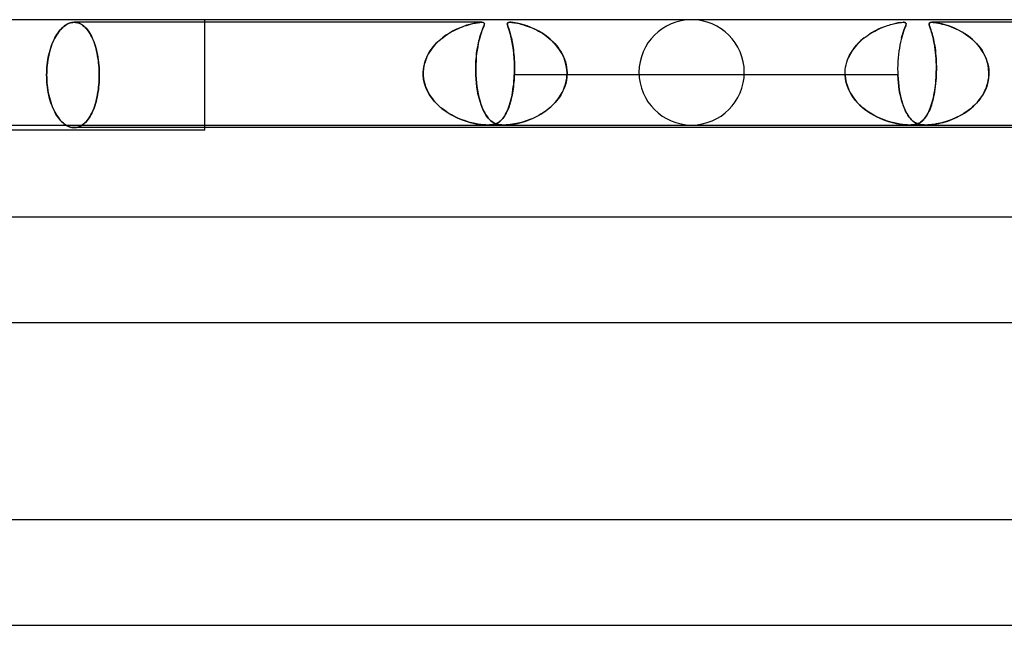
# Model space of a CAD drawing. Header units: millimetres. Extents: x -305 to 305, y -2 to 230.
# Tile 43 of 63: x 30 to 67, y 207 to 230. Entities that reach past the tile are written whole.
import ezdxf

# ---------------------------------------------------------------- set-up
doc = ezdxf.new("R2010")
doc.units = ezdxf.units.MM
doc.layers.add('HIDDEN', color=7, linetype='Continuous')
doc.layers.add('THICK', color=7, linetype='Continuous')

msp = doc.modelspace()

# ---------------------------------------------------------------- linework, layer by layer
at = {"layer": 'HIDDEN'}
for p, q in [((31.573, 229.676), (31.529, 229.63)), ((31.56, 229.662), (31.606, 229.707)), ((31.619, 229.719), (31.573, 229.676)), ((31.606, 229.707), (31.653, 229.748)), ((31.665, 229.757), (31.619, 229.719)), ((31.653, 229.748), (31.702, 229.784)), ((31.712, 229.791), (31.665, 229.757)), ((31.702, 229.784), (31.75, 229.815)), ((31.759, 229.82), (31.712, 229.791)), ((31.75, 229.815), (31.8, 229.841)), ((31.807, 229.845), (31.759, 229.82)), ((31.8, 229.841), (31.849, 229.863)), ((31.855, 229.865), (31.807, 229.845)), ((31.849, 229.863), (31.898, 229.879)), ((31.903, 229.88), (31.855, 229.865)), ((31.898, 229.879), (31.947, 229.891)), ((31.95, 229.891), (31.903, 229.88)), ((31.947, 229.891), (31.995, 229.898)), ((31.997, 229.898), (31.95, 229.891)), ((31.995, 229.898), (32.043, 229.9)), ((32.043, 229.9), (31.997, 229.898)), ((32.043, 229.9), (32.09, 229.898)), ((32.089, 229.898), (32.043, 229.9)), ((47.524, 229.9), (32.043, 229.9)), ((32.135, 229.891), (32.089, 229.898)), ((32.09, 229.898), (32.138, 229.891)), ((32.181, 229.88), (32.135, 229.891)), ((32.138, 229.891), (32.186, 229.879)), ((32.228, 229.865), (32.181, 229.88)), ((32.186, 229.879), (32.234, 229.863)), ((32.274, 229.845), (32.228, 229.865)), ((32.234, 229.863), (32.281, 229.841)), ((32.319, 229.82), (32.274, 229.845)), ((32.281, 229.841), (32.328, 229.815)), ((32.364, 229.791), (32.319, 229.82)), ((32.328, 229.815), (32.374, 229.784)), ((32.408, 229.757), (32.364, 229.791)), ((32.374, 229.784), (32.419, 229.748)), ((32.451, 229.719), (32.408, 229.757)), ((32.419, 229.748), (32.463, 229.707)), ((32.493, 229.676), (32.451, 229.719)), ((32.463, 229.707), (32.505, 229.662)), ((32.533, 229.63), (32.493, 229.676)), ((37, 225.9), (37, 230)), ((46.702, 229.697), (46.57, 229.639)), ((46.641, 229.671), (46.722, 229.705)), ((46.83, 229.746), (46.702, 229.697)), ((46.722, 229.705), (46.8, 229.735)), ((46.8, 229.735), (46.876, 229.762)), ((46.952, 229.787), (46.83, 229.746)), ((46.876, 229.762), (46.95, 229.786)), ((46.95, 229.786), (47.02, 229.808)), ((47.068, 229.821), (46.952, 229.787)), ((47.02, 229.808), (47.096, 229.828)), ((47.177, 229.849), (47.068, 229.821)), ((47.096, 229.828), (47.184, 229.85)), ((47.277, 229.87), (47.177, 229.849)), ((47.184, 229.85), (47.279, 229.87)), ((47.37, 229.886), (47.277, 229.87)), ((47.279, 229.87), (47.371, 229.886)), ((47.454, 229.896), (47.37, 229.886)), ((47.371, 229.886), (47.455, 229.896)), ((47.524, 229.9), (47.454, 229.896)), ((47.455, 229.896), (47.523, 229.9)), ((47.523, 229.9), (47.574, 229.896)), ((47.574, 229.896), (47.524, 229.9)), ((47.581, 229.697), (47.558, 229.639)), ((47.571, 229.671), (47.584, 229.705)), ((47.574, 229.896), (47.605, 229.886)), ((47.605, 229.886), (47.574, 229.896)), ((47.6, 229.746), (47.581, 229.697)), ((47.584, 229.705), (47.596, 229.735)), ((47.596, 229.735), (47.606, 229.762)), ((47.615, 229.787), (47.6, 229.746)), ((47.605, 229.886), (47.622, 229.87)), ((47.622, 229.87), (47.605, 229.886)), ((47.606, 229.762), (47.614, 229.786)), ((47.614, 229.786), (47.621, 229.808)), ((47.624, 229.821), (47.615, 229.787)), ((47.621, 229.808), (47.626, 229.828)), ((47.622, 229.87), (47.627, 229.849)), ((47.627, 229.85), (47.622, 229.87)), ((47.627, 229.849), (47.624, 229.821)), ((47.626, 229.828), (47.627, 229.85)), ((48.498, 229.839), (48.503, 229.865)), ((48.499, 229.85), (48.498, 229.835)), ((48.503, 229.805), (48.498, 229.839)), ((48.498, 229.835), (48.501, 229.816)), ((48.502, 229.864), (48.499, 229.85)), ((48.501, 229.816), (48.505, 229.796)), ((48.509, 229.875), (48.502, 229.864)), ((48.503, 229.865), (48.515, 229.881)), ((48.515, 229.761), (48.503, 229.805)), ((48.505, 229.796), (48.512, 229.773)), ((48.52, 229.885), (48.509, 229.875)), ((48.512, 229.773), (48.52, 229.747)), ((48.515, 229.881), (48.533, 229.891)), ((48.533, 229.706), (48.515, 229.761)), ((48.537, 229.892), (48.52, 229.885)), ((48.52, 229.747), (48.529, 229.718)), ((48.529, 229.718), (48.54, 229.686)), ((48.533, 229.891), (48.556, 229.897)), ((48.556, 229.639), (48.533, 229.706)), ((48.56, 229.897), (48.537, 229.892)), ((48.54, 229.686), (48.552, 229.65)), ((48.556, 229.897), (48.586, 229.9)), ((48.59, 229.9), (48.56, 229.897)), ((48.586, 229.9), (48.622, 229.9)), ((48.627, 229.9), (48.59, 229.9)), ((48.622, 229.9), (48.665, 229.897)), ((48.672, 229.897), (48.627, 229.9)), ((48.665, 229.897), (48.714, 229.892)), ((48.723, 229.891), (48.672, 229.897)), ((48.714, 229.892), (48.767, 229.885)), ((48.789, 229.881), (48.723, 229.891)), ((48.767, 229.885), (48.823, 229.875)), ((48.877, 229.865), (48.789, 229.881)), ((48.823, 229.875), (48.882, 229.864)), ((48.987, 229.839), (48.877, 229.865)), ((48.882, 229.864), (48.942, 229.85)), ((48.942, 229.85), (49.006, 229.835)), ((49.113, 229.805), (48.987, 229.839)), ((49.006, 229.835), (49.073, 229.816)), ((49.073, 229.816), (49.142, 229.796)), ((49.249, 229.761), (49.113, 229.805)), ((49.142, 229.796), (49.214, 229.773)), ((49.214, 229.773), (49.288, 229.747)), ((49.393, 229.706), (49.249, 229.761)), ((49.288, 229.747), (49.364, 229.718)), ((49.364, 229.718), (49.441, 229.686)), ((49.544, 229.639), (49.393, 229.706)), ((49.441, 229.686), (49.52, 229.65)), ((62.752, 229.708), (62.67, 229.673)), ((62.67, 229.674), (62.739, 229.703)), ((62.739, 229.703), (62.807, 229.729)), ((62.807, 229.729), (62.873, 229.753)), ((62.873, 229.753), (62.937, 229.775)), ((62.937, 229.775), (62.998, 229.794)), ((62.998, 229.794), (63.057, 229.812)), ((63.057, 229.812), (63.114, 229.828)), ((63.114, 229.828), (63.173, 229.843)), ((63.173, 229.843), (63.235, 229.857)), ((63.251, 229.86), (63.202, 229.849)), ((63.235, 229.857), (63.299, 229.87)), ((63.295, 229.869), (63.251, 229.86)), ((63.334, 229.877), (63.295, 229.869)), ((63.299, 229.87), (63.362, 229.881)), ((63.37, 229.883), (63.334, 229.877)), ((63.362, 229.881), (63.421, 229.89)), ((63.401, 229.887), (63.37, 229.883)), ((63.429, 229.891), (63.401, 229.887)), ((63.421, 229.89), (63.476, 229.896)), ((63.476, 229.896), (63.523, 229.9)), ((63.523, 229.9), (63.561, 229.9)), ((63.543, 229.9), (63.531, 229.9)), ((63.555, 229.9), (63.543, 229.9)), ((63.566, 229.899), (63.555, 229.9)), ((63.561, 229.9), (63.59, 229.897)), ((63.577, 229.899), (63.566, 229.899)), ((63.587, 229.898), (63.577, 229.899)), ((63.598, 229.683), (63.578, 229.629)), ((63.596, 229.896), (63.587, 229.898)), ((63.59, 229.897), (63.611, 229.893)), ((63.592, 229.666), (63.604, 229.696)), ((63.617, 229.73), (63.598, 229.683)), ((63.604, 229.696), (63.614, 229.724)), ((63.611, 229.893), (63.628, 229.886)), ((63.614, 229.724), (63.624, 229.75)), ((63.633, 229.882), (63.616, 229.891)), ((63.632, 229.771), (63.617, 229.73)), ((63.624, 229.75), (63.632, 229.772)), ((63.628, 229.886), (63.641, 229.874)), ((63.642, 229.806), (63.632, 229.771)), ((63.632, 229.772), (63.639, 229.793)), ((63.643, 229.871), (63.633, 229.882)), ((63.639, 229.793), (63.644, 229.811)), ((63.641, 229.874), (63.648, 229.857)), ((63.648, 229.834), (63.642, 229.806)), ((63.648, 229.857), (63.643, 229.871)), ((63.644, 229.811), (63.647, 229.827)), ((63.647, 229.827), (63.649, 229.843)), ((63.648, 229.857), (63.648, 229.834)), ((63.649, 229.843), (63.648, 229.857)), ((64.52, 229.84), (64.522, 229.859)), ((64.521, 229.854), (64.52, 229.836)), ((64.522, 229.818), (64.52, 229.84)), ((64.52, 229.836), (64.523, 229.815)), ((64.526, 229.869), (64.521, 229.854)), ((64.522, 229.859), (64.531, 229.876)), ((64.528, 229.793), (64.522, 229.818)), ((64.523, 229.815), (64.529, 229.79)), ((64.537, 229.882), (64.526, 229.869)), ((64.537, 229.762), (64.528, 229.793)), ((64.529, 229.79), (64.537, 229.762)), ((64.531, 229.876), (64.551, 229.889)), ((64.556, 229.891), (64.537, 229.882)), ((64.537, 229.762), (64.548, 229.73)), ((64.549, 229.727), (64.537, 229.762)), ((64.548, 229.73), (64.56, 229.694)), ((64.563, 229.686), (64.549, 229.727)), ((64.551, 229.889), (64.583, 229.897)), ((64.584, 229.898), (64.556, 229.891)), ((64.56, 229.694), (64.574, 229.654)), ((64.579, 229.64), (64.563, 229.686)), ((64.583, 229.897), (64.628, 229.9)), ((64.625, 229.9), (64.584, 229.898)), ((64.684, 229.897), (64.625, 229.9)), ((79.567, 229.9), (64.627, 229.9)), ((64.628, 229.9), (64.681, 229.898)), ((64.681, 229.898), (64.741, 229.891)), ((64.757, 229.889), (64.684, 229.897)), ((64.741, 229.891), (64.807, 229.882)), ((64.839, 229.876), (64.757, 229.889)), ((64.807, 229.882), (64.877, 229.869)), ((64.924, 229.859), (64.839, 229.876)), ((64.877, 229.869), (64.948, 229.854)), ((65.007, 229.84), (64.924, 229.859)), ((64.948, 229.854), (65.022, 229.836)), ((65.089, 229.818), (65.007, 229.84)), ((65.022, 229.836), (65.101, 229.815)), ((65.175, 229.793), (65.089, 229.818)), ((65.101, 229.815), (65.183, 229.79)), ((65.267, 229.762), (65.175, 229.793)), ((65.183, 229.79), (65.268, 229.762)), ((65.363, 229.727), (65.267, 229.762)), ((65.268, 229.762), (65.355, 229.73)), ((65.355, 229.73), (65.444, 229.694)), ((65.463, 229.686), (65.363, 229.727)), ((65.444, 229.694), (65.534, 229.654)), ((65.565, 229.64), (65.463, 229.686)), ((31.277, 229.246), (31.312, 229.314)), ((31.33, 229.346), (31.295, 229.281)), ((31.312, 229.314), (31.349, 229.38)), ((31.366, 229.409), (31.33, 229.346)), ((31.349, 229.38), (31.388, 229.443)), ((31.405, 229.469), (31.366, 229.409)), ((31.388, 229.443), (31.428, 229.503)), ((31.445, 229.526), (31.405, 229.469)), ((31.428, 229.503), (31.47, 229.56)), ((31.486, 229.579), (31.445, 229.526)), ((31.47, 229.56), (31.514, 229.613)), ((31.529, 229.63), (31.486, 229.579)), ((31.514, 229.613), (31.56, 229.662)), ((32.505, 229.662), (32.547, 229.613)), ((32.572, 229.579), (32.533, 229.63)), ((32.547, 229.613), (32.586, 229.56)), ((32.61, 229.526), (32.572, 229.579)), ((32.586, 229.56), (32.624, 229.503)), ((32.645, 229.469), (32.61, 229.526)), ((32.624, 229.503), (32.66, 229.443)), ((32.679, 229.409), (32.645, 229.469)), ((32.66, 229.443), (32.695, 229.38)), ((32.711, 229.346), (32.679, 229.409)), ((32.695, 229.38), (32.727, 229.314)), ((32.742, 229.281), (32.711, 229.346)), ((32.727, 229.314), (32.757, 229.246)), ((46.029, 229.309), (45.903, 229.203)), ((45.976, 229.266), (46.057, 229.33)), ((46.162, 229.407), (46.029, 229.309)), ((46.057, 229.33), (46.139, 229.391)), ((46.139, 229.391), (46.223, 229.448)), ((46.298, 229.494), (46.162, 229.407)), ((46.223, 229.448), (46.307, 229.5)), ((46.434, 229.571), (46.298, 229.494)), ((46.307, 229.5), (46.392, 229.548)), ((46.392, 229.548), (46.476, 229.593)), ((46.57, 229.639), (46.434, 229.571)), ((46.476, 229.593), (46.559, 229.634)), ((46.559, 229.634), (46.641, 229.671)), ((47.448, 229.309), (47.421, 229.203)), ((47.437, 229.266), (47.454, 229.33)), ((47.477, 229.407), (47.448, 229.309)), ((47.454, 229.33), (47.472, 229.391)), ((47.472, 229.391), (47.49, 229.448)), ((47.505, 229.494), (47.477, 229.407)), ((47.49, 229.448), (47.507, 229.5)), ((47.533, 229.571), (47.505, 229.494)), ((47.507, 229.5), (47.524, 229.548)), ((47.524, 229.548), (47.541, 229.593)), ((47.558, 229.639), (47.533, 229.571)), ((47.541, 229.593), (47.556, 229.634)), ((47.556, 229.634), (47.571, 229.671)), ((48.552, 229.65), (48.565, 229.611)), ((48.581, 229.56), (48.556, 229.639)), ((48.565, 229.611), (48.578, 229.569)), ((48.578, 229.569), (48.592, 229.523)), ((48.608, 229.47), (48.581, 229.56)), ((48.592, 229.523), (48.607, 229.473)), ((48.607, 229.473), (48.621, 229.419)), ((48.634, 229.369), (48.608, 229.47)), ((48.621, 229.419), (48.636, 229.362)), ((48.66, 229.257), (48.634, 229.369)), ((48.636, 229.362), (48.651, 229.3)), ((49.52, 229.65), (49.6, 229.611)), ((49.697, 229.56), (49.544, 229.639)), ((49.6, 229.611), (49.68, 229.569)), ((49.68, 229.569), (49.761, 229.523)), ((49.847, 229.47), (49.697, 229.56)), ((49.761, 229.523), (49.842, 229.473)), ((49.842, 229.473), (49.922, 229.419)), ((49.991, 229.369), (49.847, 229.47)), ((49.922, 229.419), (50.001, 229.362)), ((50.129, 229.257), (49.991, 229.369)), ((50.001, 229.362), (50.079, 229.3)), ((62.057, 229.311), (61.933, 229.206)), ((62.022, 229.283), (62.092, 229.338)), ((62.092, 229.338), (62.164, 229.391)), ((62.164, 229.391), (62.236, 229.44)), ((62.236, 229.44), (62.31, 229.487)), ((62.337, 229.503), (62.254, 229.451)), ((62.31, 229.487), (62.383, 229.53)), ((62.42, 229.551), (62.337, 229.503)), ((62.383, 229.53), (62.456, 229.57)), ((62.504, 229.595), (62.42, 229.551)), ((62.456, 229.57), (62.528, 229.607)), ((62.588, 229.636), (62.504, 229.595)), ((62.528, 229.607), (62.599, 229.642)), ((62.67, 229.673), (62.588, 229.636)), ((62.599, 229.642), (62.67, 229.674)), ((63.482, 229.337), (63.457, 229.245)), ((63.474, 229.311), (63.49, 229.366)), ((63.507, 229.422), (63.482, 229.337)), ((63.49, 229.366), (63.506, 229.419)), ((63.506, 229.419), (63.521, 229.468)), ((63.531, 229.498), (63.507, 229.422)), ((63.521, 229.468), (63.536, 229.514)), ((63.555, 229.567), (63.531, 229.498)), ((63.536, 229.514), (63.551, 229.557)), ((63.551, 229.557), (63.565, 229.596)), ((63.578, 229.629), (63.555, 229.567)), ((63.565, 229.596), (63.579, 229.632)), ((63.579, 229.632), (63.592, 229.666)), ((64.574, 229.654), (64.588, 229.61)), ((64.596, 229.587), (64.579, 229.64)), ((64.588, 229.61), (64.604, 229.561)), ((64.614, 229.529), (64.596, 229.587)), ((64.604, 229.561), (64.621, 229.508)), ((64.633, 229.466), (64.614, 229.529)), ((64.621, 229.508), (64.637, 229.45)), ((64.652, 229.397), (64.633, 229.466)), ((64.637, 229.45), (64.654, 229.388)), ((64.671, 229.323), (64.652, 229.397)), ((64.654, 229.388), (64.671, 229.32)), ((64.689, 229.243), (64.671, 229.323)), ((64.671, 229.32), (64.688, 229.248)), ((65.534, 229.654), (65.626, 229.61)), ((65.67, 229.587), (65.565, 229.64)), ((65.626, 229.61), (65.718, 229.561)), ((65.775, 229.529), (65.67, 229.587)), ((65.718, 229.561), (65.81, 229.508)), ((65.878, 229.466), (65.775, 229.529)), ((65.81, 229.508), (65.901, 229.45)), ((65.978, 229.397), (65.878, 229.466)), ((65.901, 229.45), (65.991, 229.388)), ((66.076, 229.323), (65.978, 229.397)), ((65.991, 229.388), (66.08, 229.32)), ((66.171, 229.243), (66.076, 229.323)), ((66.08, 229.32), (66.166, 229.248)), ((31.126, 228.846), (31.152, 228.932)), ((31.17, 228.986), (31.143, 228.904)), ((31.152, 228.932), (31.181, 229.016)), ((31.199, 229.065), (31.17, 228.986)), ((31.181, 229.016), (31.211, 229.096)), ((31.23, 229.141), (31.199, 229.065)), ((31.211, 229.096), (31.244, 229.173)), ((31.262, 229.213), (31.23, 229.141)), ((31.244, 229.173), (31.277, 229.246)), ((31.295, 229.281), (31.262, 229.213)), ((32.771, 229.213), (32.742, 229.281)), ((32.757, 229.246), (32.786, 229.173)), ((32.798, 229.141), (32.771, 229.213)), ((32.786, 229.173), (32.814, 229.096)), ((32.825, 229.065), (32.798, 229.141)), ((32.814, 229.096), (32.841, 229.016)), ((32.85, 228.986), (32.825, 229.065)), ((32.841, 229.016), (32.865, 228.932)), ((32.873, 228.904), (32.85, 228.986)), ((32.865, 228.932), (32.888, 228.846)), ((45.683, 228.971), (45.59, 228.847)), ((45.618, 228.887), (45.682, 228.97)), ((45.682, 228.97), (45.75, 229.049)), ((45.788, 229.09), (45.683, 228.971)), ((45.75, 229.049), (45.822, 229.125)), ((45.903, 229.203), (45.788, 229.09)), ((45.822, 229.125), (45.897, 229.197)), ((45.897, 229.197), (45.976, 229.266)), ((47.372, 228.971), (47.351, 228.847)), ((47.357, 228.887), (47.372, 228.97)), ((47.395, 229.09), (47.372, 228.971)), ((47.372, 228.97), (47.387, 229.049)), ((47.387, 229.049), (47.403, 229.125)), ((47.421, 229.203), (47.395, 229.09)), ((47.403, 229.125), (47.42, 229.197)), ((47.42, 229.197), (47.437, 229.266)), ((48.651, 229.3), (48.665, 229.235)), ((48.685, 229.135), (48.66, 229.257)), ((48.665, 229.235), (48.679, 229.165)), ((48.679, 229.165), (48.693, 229.093)), ((48.708, 229.001), (48.685, 229.135)), ((48.693, 229.093), (48.705, 229.017)), ((48.705, 229.017), (48.717, 228.938)), ((48.728, 228.856), (48.708, 229.001)), ((48.717, 228.938), (48.728, 228.855)), ((50.079, 229.3), (50.155, 229.235)), ((50.259, 229.135), (50.129, 229.257)), ((50.155, 229.235), (50.228, 229.165)), ((50.228, 229.165), (50.298, 229.093)), ((50.378, 229.001), (50.259, 229.135)), ((50.298, 229.093), (50.365, 229.017)), ((50.365, 229.017), (50.427, 228.938)), ((50.485, 228.856), (50.378, 229.001)), ((50.427, 228.938), (50.485, 228.855)), ((61.711, 228.973), (61.616, 228.844)), ((61.646, 228.887), (61.702, 228.96)), ((61.702, 228.96), (61.761, 229.031)), ((61.818, 229.093), (61.711, 228.973)), ((61.761, 229.031), (61.822, 229.098)), ((61.933, 229.206), (61.818, 229.093)), ((61.822, 229.098), (61.887, 229.163)), ((61.887, 229.163), (61.953, 229.224)), ((61.953, 229.224), (62.022, 229.283)), ((63.412, 229.038), (63.391, 228.925)), ((63.434, 229.145), (63.412, 229.038)), ((63.457, 229.245), (63.434, 229.145)), ((64.688, 229.248), (64.704, 229.171)), ((64.707, 229.158), (64.689, 229.243)), ((64.704, 229.171), (64.72, 229.09)), ((64.724, 229.066), (64.707, 229.158)), ((64.72, 229.09), (64.734, 229.006)), ((64.74, 228.969), (64.724, 229.066)), ((64.734, 229.006), (64.747, 228.917)), ((64.754, 228.867), (64.74, 228.969)), ((66.166, 229.248), (66.248, 229.171)), ((66.262, 229.158), (66.171, 229.243)), ((66.248, 229.171), (66.327, 229.09)), ((66.348, 229.066), (66.262, 229.158)), ((66.327, 229.09), (66.4, 229.006)), ((66.43, 228.969), (66.348, 229.066)), ((66.4, 229.006), (66.469, 228.917)), ((66.505, 228.867), (66.43, 228.969)), ((31.043, 228.477), (31.06, 228.572)), ((31.074, 228.643), (31.056, 228.552)), ((31.06, 228.572), (31.079, 228.665)), ((31.095, 228.732), (31.074, 228.643)), ((31.079, 228.665), (31.101, 228.757)), ((31.118, 228.819), (31.095, 228.732)), ((31.101, 228.757), (31.126, 228.846)), ((31.143, 228.904), (31.118, 228.819)), ((32.894, 228.819), (32.873, 228.904)), ((32.888, 228.846), (32.908, 228.757)), ((32.914, 228.732), (32.894, 228.819)), ((32.908, 228.757), (32.927, 228.665)), ((32.931, 228.643), (32.914, 228.732)), ((32.927, 228.665), (32.943, 228.572)), ((32.946, 228.552), (32.931, 228.643)), ((32.943, 228.572), (32.957, 228.477)), ((45.439, 228.584), (45.383, 228.444)), ((45.412, 228.519), (45.455, 228.616)), ((45.508, 228.718), (45.439, 228.584)), ((45.455, 228.616), (45.504, 228.71)), ((45.504, 228.71), (45.558, 228.8)), ((45.59, 228.847), (45.508, 228.718)), ((45.558, 228.8), (45.618, 228.887)), ((47.319, 228.584), (47.308, 228.444)), ((47.313, 228.519), (47.322, 228.616)), ((47.333, 228.718), (47.319, 228.584)), ((47.322, 228.616), (47.332, 228.71)), ((47.332, 228.71), (47.344, 228.8)), ((47.351, 228.847), (47.333, 228.718)), ((47.344, 228.8), (47.357, 228.887)), ((48.745, 228.701), (48.728, 228.856)), ((48.728, 228.855), (48.738, 228.769)), ((48.738, 228.769), (48.747, 228.681)), ((48.758, 228.536), (48.745, 228.701)), ((48.747, 228.681), (48.754, 228.589)), ((48.754, 228.589), (48.76, 228.495)), ((50.577, 228.701), (50.485, 228.856)), ((50.485, 228.855), (50.539, 228.769)), ((50.539, 228.769), (50.588, 228.681)), ((50.654, 228.536), (50.577, 228.701)), ((50.588, 228.681), (50.632, 228.589)), ((50.632, 228.589), (50.67, 228.495)), ((61.423, 228.474), (61.459, 228.563)), ((61.459, 228.563), (61.499, 228.648)), ((61.532, 228.709), (61.461, 228.567)), ((61.499, 228.648), (61.544, 228.731)), ((61.616, 228.844), (61.532, 228.709)), ((61.544, 228.731), (61.593, 228.81)), ((61.593, 228.81), (61.646, 228.887)), ((63.358, 228.681), (63.345, 228.551)), ((63.373, 228.806), (63.358, 228.681)), ((63.391, 228.925), (63.373, 228.806)), ((64.747, 228.917), (64.759, 228.825)), ((64.767, 228.758), (64.754, 228.867)), ((64.759, 228.825), (64.77, 228.73)), ((64.778, 228.643), (64.767, 228.758)), ((64.77, 228.73), (64.779, 228.631)), ((64.787, 228.523), (64.778, 228.643)), ((64.779, 228.631), (64.786, 228.53)), ((66.469, 228.917), (66.532, 228.825)), ((66.574, 228.758), (66.505, 228.867)), ((66.532, 228.825), (66.589, 228.73)), ((66.635, 228.643), (66.574, 228.758)), ((66.589, 228.73), (66.64, 228.631)), ((66.687, 228.523), (66.635, 228.643)), ((66.64, 228.631), (66.685, 228.53)), ((31.001, 228.091), (31.007, 228.188)), ((31.007, 228.188), (31.016, 228.285)), ((31.015, 228.273), (31.007, 228.179)), ((31.026, 228.367), (31.015, 228.273)), ((31.016, 228.285), (31.028, 228.381)), ((31.04, 228.46), (31.026, 228.367)), ((31.028, 228.381), (31.043, 228.477)), ((31.056, 228.552), (31.04, 228.46)), ((32.96, 228.46), (32.946, 228.552)), ((32.957, 228.477), (32.969, 228.381)), ((32.971, 228.367), (32.96, 228.46)), ((32.969, 228.381), (32.979, 228.285)), ((32.98, 228.273), (32.971, 228.367)), ((32.979, 228.285), (32.987, 228.188)), ((32.987, 228.179), (32.98, 228.273)), ((32.987, 228.188), (32.992, 228.091)), ((45.308, 228.107), (45.323, 228.212)), ((45.341, 228.299), (45.313, 228.151)), ((45.323, 228.212), (45.345, 228.317)), ((45.383, 228.444), (45.341, 228.299)), ((45.345, 228.317), (45.375, 228.42)), ((45.375, 228.42), (45.412, 228.519)), ((47.297, 228.107), (47.298, 228.212)), ((47.298, 228.212), (47.301, 228.317)), ((47.301, 228.299), (47.298, 228.151)), ((47.308, 228.444), (47.301, 228.299)), ((47.301, 228.317), (47.306, 228.42)), ((47.306, 228.42), (47.313, 228.519)), ((48.766, 228.363), (48.758, 228.536)), ((48.76, 228.495), (48.765, 228.399)), ((48.765, 228.399), (48.768, 228.302)), ((48.77, 228.184), (48.766, 228.363)), ((48.768, 228.302), (48.77, 228.202)), ((48.768, 228), (48.77, 228.184)), ((48.77, 228.202), (48.769, 228.102)), ((50.712, 228.363), (50.654, 228.536)), ((50.67, 228.495), (50.702, 228.399)), ((50.702, 228.399), (50.727, 228.302)), ((50.749, 228.184), (50.712, 228.363)), ((50.727, 228.302), (50.747, 228.202)), ((50.747, 228.202), (50.759, 228.102)), ((50.765, 228), (50.749, 228.184)), ((61.337, 228.098), (61.349, 228.194)), ((61.349, 228.194), (61.368, 228.29)), ((61.368, 228.29), (61.393, 228.383)), ((61.393, 228.383), (61.423, 228.474)), ((63.329, 228.28), (63.327, 228.141)), ((63.335, 228.417), (63.329, 228.28)), ((63.345, 228.551), (63.335, 228.417)), ((64.786, 228.53), (64.792, 228.427)), ((64.793, 228.398), (64.787, 228.523)), ((64.792, 228.427), (64.796, 228.322)), ((64.797, 228.269), (64.793, 228.398)), ((64.796, 228.322), (64.798, 228.216)), ((64.798, 228.136), (64.797, 228.269)), ((64.798, 228.216), (64.798, 228.108)), ((66.685, 228.53), (66.721, 228.427)), ((66.73, 228.398), (66.687, 228.523)), ((66.721, 228.427), (66.751, 228.322)), ((66.763, 228.269), (66.73, 228.398)), ((66.751, 228.322), (66.773, 228.216)), ((66.784, 228.136), (66.763, 228.269)), ((66.773, 228.216), (66.787, 228.108)), ((30.996, 227.9), (30.997, 227.995)), ((30.997, 227.992), (30.996, 227.9)), ((30.997, 227.807), (30.996, 227.9)), ((30.996, 227.9), (30.997, 227.805)), ((30.997, 227.995), (31.001, 228.091)), ((31.001, 228.085), (30.997, 227.992)), ((31.001, 227.713), (30.997, 227.807)), ((31.007, 228.179), (31.001, 228.085)), ((32.992, 228.085), (32.987, 228.179)), ((32.992, 228.091), (32.995, 227.995)), ((32.995, 227.992), (32.992, 228.085)), ((32.995, 227.808), (32.992, 227.715)), ((32.992, 227.715), (32.995, 227.808)), ((32.995, 227.995), (32.996, 227.9)), ((32.996, 227.9), (32.995, 227.992)), ((32.996, 227.9), (32.995, 227.808)), ((32.995, 227.808), (32.996, 227.9)), ((45.313, 228.151), (45.301, 228)), ((45.301, 228), (45.308, 228.107)), ((45.301, 227.983), (45.301, 228)), ((45.301, 228), (45.301, 227.983)), ((45.301, 227.967), (45.301, 227.983)), ((45.301, 227.983), (45.301, 227.967)), ((45.301, 227.95), (45.301, 227.967)), ((45.301, 227.967), (45.301, 227.95)), ((45.301, 227.933), (45.301, 227.95)), ((45.301, 227.95), (45.301, 227.933)), ((45.302, 227.917), (45.301, 227.933)), ((45.301, 227.933), (45.302, 227.917)), ((45.302, 227.9), (45.302, 227.917)), ((45.302, 227.917), (45.302, 227.9)), ((45.318, 227.741), (45.302, 227.9)), ((45.302, 227.9), (45.317, 227.75)), ((47.299, 228), (47.297, 228.107)), ((47.298, 228.151), (47.299, 228)), ((47.299, 228), (47.299, 227.983)), ((47.299, 227.983), (47.299, 228)), ((47.299, 227.983), (47.3, 227.967)), ((47.3, 227.967), (47.299, 227.983)), ((47.3, 227.967), (47.3, 227.95)), ((47.3, 227.95), (47.3, 227.967)), ((47.3, 227.95), (47.301, 227.933)), ((47.301, 227.933), (47.3, 227.95)), ((47.301, 227.933), (47.301, 227.917)), ((47.301, 227.917), (47.301, 227.933)), ((47.301, 227.917), (47.302, 227.9)), ((47.302, 227.9), (47.301, 227.917)), ((47.302, 227.9), (47.311, 227.75)), ((47.312, 227.742), (47.302, 227.9)), ((48.76, 227.81), (48.754, 227.721)), ((48.758, 227.784), (48.764, 227.9)), ((48.764, 227.9), (48.76, 227.81)), ((48.765, 227.917), (48.764, 227.9)), ((48.764, 227.9), (48.765, 227.917)), ((61.332, 227.9), (48.764, 227.9)), ((48.766, 227.933), (48.765, 227.917)), ((48.765, 227.917), (48.766, 227.933)), ((48.767, 227.967), (48.766, 227.95)), ((48.766, 227.95), (48.767, 227.967)), ((48.766, 227.95), (48.766, 227.933)), ((48.766, 227.933), (48.766, 227.95)), ((48.768, 228), (48.767, 227.983)), ((48.767, 227.983), (48.768, 228)), ((48.767, 227.983), (48.767, 227.967)), ((48.767, 227.967), (48.767, 227.983)), ((48.769, 228.102), (48.768, 228)), ((50.758, 227.81), (50.746, 227.721)), ((50.755, 227.784), (50.764, 227.9)), ((50.764, 227.9), (50.758, 227.81)), ((50.759, 228.102), (50.765, 228)), ((50.764, 227.9), (50.765, 227.917)), ((50.765, 227.917), (50.764, 227.9)), ((63.332, 227.9), (50.764, 227.9)), ((50.765, 227.983), (50.765, 228)), ((50.765, 228), (50.765, 227.983)), ((50.766, 227.967), (50.765, 227.983)), ((50.765, 227.983), (50.766, 227.967)), ((50.765, 227.95), (50.766, 227.967)), ((50.766, 227.967), (50.765, 227.95)), ((50.765, 227.933), (50.765, 227.95)), ((50.765, 227.95), (50.765, 227.933)), ((50.765, 227.917), (50.765, 227.933)), ((50.765, 227.933), (50.765, 227.917)), ((61.331, 228), (61.337, 228.098)), ((61.331, 227.983), (61.331, 228)), ((61.331, 227.967), (61.331, 227.983)), ((61.331, 227.95), (61.331, 227.967)), ((61.331, 227.933), (61.331, 227.95)), ((61.331, 227.917), (61.331, 227.933)), ((61.332, 227.9), (61.331, 227.917)), ((61.346, 227.755), (61.332, 227.9)), ((61.332, 227.9), (61.346, 227.754)), ((63.327, 228.141), (63.329, 228)), ((63.329, 228), (63.329, 227.983)), ((63.329, 227.983), (63.329, 227.967)), ((63.329, 227.967), (63.33, 227.95)), ((63.33, 227.95), (63.331, 227.933)), ((63.331, 227.933), (63.331, 227.917)), ((63.331, 227.917), (63.332, 227.9)), ((63.332, 227.9), (63.34, 227.754)), ((63.34, 227.755), (63.332, 227.9)), ((64.793, 227.9), (64.787, 227.789)), ((64.788, 227.798), (64.793, 227.9)), ((64.794, 227.917), (64.793, 227.9)), ((64.793, 227.9), (64.794, 227.917)), ((64.795, 227.95), (64.794, 227.933)), ((64.794, 227.933), (64.795, 227.95)), ((64.794, 227.933), (64.794, 227.917)), ((64.794, 227.917), (64.794, 227.933)), ((64.796, 227.983), (64.795, 227.967)), ((64.795, 227.967), (64.796, 227.983)), ((64.795, 227.967), (64.795, 227.95)), ((64.795, 227.95), (64.795, 227.967)), ((64.796, 228), (64.798, 228.136)), ((64.798, 228.108), (64.796, 228)), ((64.796, 228), (64.796, 227.983)), ((64.796, 227.983), (64.796, 228)), ((66.794, 228), (66.784, 228.136)), ((66.793, 227.9), (66.784, 227.789)), ((66.785, 227.798), (66.793, 227.9)), ((66.787, 228.108), (66.794, 228)), ((66.793, 227.9), (66.794, 227.917)), ((66.794, 227.917), (66.793, 227.9)), ((66.794, 227.983), (66.794, 228)), ((66.794, 228), (66.794, 227.983)), ((66.794, 227.967), (66.794, 227.983)), ((66.794, 227.983), (66.794, 227.967)), ((66.794, 227.95), (66.794, 227.967)), ((66.794, 227.967), (66.794, 227.95)), ((66.794, 227.933), (66.794, 227.95)), ((66.794, 227.95), (66.794, 227.933)), ((66.794, 227.917), (66.794, 227.933)), ((66.794, 227.933), (66.794, 227.917)), ((30.997, 227.805), (31.001, 227.709)), ((31.007, 227.618), (31.001, 227.713)), ((31.001, 227.709), (31.007, 227.612)), ((31.016, 227.523), (31.007, 227.618)), ((31.007, 227.612), (31.016, 227.515)), ((31.027, 227.428), (31.016, 227.523)), ((31.016, 227.515), (31.028, 227.419)), ((32.971, 227.433), (32.96, 227.34)), ((32.96, 227.34), (32.971, 227.433)), ((32.98, 227.527), (32.971, 227.433)), ((32.971, 227.433), (32.98, 227.527)), ((32.987, 227.621), (32.98, 227.527)), ((32.98, 227.527), (32.987, 227.621)), ((32.992, 227.715), (32.987, 227.621)), ((32.987, 227.621), (32.992, 227.715)), ((45.317, 227.75), (45.347, 227.602)), ((45.351, 227.583), (45.318, 227.741)), ((45.347, 227.602), (45.391, 227.457)), ((45.401, 227.431), (45.351, 227.583)), ((45.391, 227.457), (45.449, 227.319)), ((47.311, 227.75), (47.324, 227.602)), ((47.326, 227.585), (47.312, 227.742)), ((47.324, 227.602), (47.342, 227.457)), ((47.345, 227.434), (47.326, 227.585)), ((47.342, 227.457), (47.363, 227.319)), ((47.369, 227.288), (47.345, 227.434)), ((48.711, 227.337), (48.726, 227.446)), ((48.728, 227.459), (48.717, 227.375)), ((48.726, 227.446), (48.739, 227.557)), ((48.738, 227.545), (48.728, 227.459)), ((48.746, 227.633), (48.738, 227.545)), ((48.739, 227.557), (48.75, 227.67)), ((48.754, 227.721), (48.746, 227.633)), ((48.75, 227.67), (48.758, 227.784)), ((50.63, 227.337), (50.674, 227.446)), ((50.679, 227.459), (50.647, 227.375)), ((50.674, 227.446), (50.709, 227.557)), ((50.706, 227.545), (50.679, 227.459)), ((50.728, 227.633), (50.706, 227.545)), ((50.709, 227.557), (50.736, 227.67)), ((50.746, 227.721), (50.728, 227.633)), ((50.736, 227.67), (50.755, 227.784)), ((61.374, 227.611), (61.346, 227.755)), ((61.346, 227.754), (61.374, 227.611)), ((61.416, 227.469), (61.374, 227.611)), ((61.374, 227.611), (61.416, 227.472)), ((61.416, 227.472), (61.469, 227.338)), ((61.473, 227.331), (61.416, 227.469)), ((63.353, 227.611), (63.34, 227.755)), ((63.34, 227.754), (63.353, 227.611)), ((63.353, 227.611), (63.369, 227.472)), ((63.37, 227.469), (63.353, 227.611)), ((63.369, 227.472), (63.389, 227.338)), ((63.39, 227.331), (63.37, 227.469)), ((64.757, 227.467), (64.744, 227.365)), ((64.749, 227.403), (64.761, 227.499)), ((64.769, 227.572), (64.757, 227.467)), ((64.761, 227.499), (64.772, 227.598)), ((64.779, 227.679), (64.769, 227.572)), ((64.772, 227.598), (64.781, 227.698)), ((64.787, 227.789), (64.779, 227.679)), ((64.781, 227.698), (64.788, 227.798)), ((66.71, 227.467), (66.671, 227.365)), ((66.686, 227.403), (66.721, 227.499)), ((66.742, 227.572), (66.71, 227.467)), ((66.721, 227.499), (66.749, 227.598)), ((66.767, 227.679), (66.742, 227.572)), ((66.749, 227.598), (66.77, 227.698)), ((66.784, 227.789), (66.767, 227.679)), ((66.77, 227.698), (66.785, 227.798)), ((31.041, 227.334), (31.027, 227.428)), ((31.028, 227.419), (31.043, 227.323)), ((31.057, 227.24), (31.041, 227.334)), ((31.043, 227.323), (31.06, 227.228)), ((31.076, 227.149), (31.057, 227.24)), ((31.06, 227.228), (31.079, 227.135)), ((31.097, 227.059), (31.076, 227.149)), ((31.079, 227.135), (31.101, 227.043)), ((31.121, 226.971), (31.097, 227.059)), ((32.914, 227.068), (32.894, 226.981)), ((32.894, 226.981), (32.914, 227.068)), ((32.931, 227.157), (32.914, 227.068)), ((32.914, 227.068), (32.931, 227.157)), ((32.946, 227.248), (32.931, 227.157)), ((32.931, 227.157), (32.946, 227.248)), ((32.96, 227.34), (32.946, 227.248)), ((32.946, 227.248), (32.96, 227.34)), ((45.467, 227.284), (45.401, 227.431)), ((45.449, 227.319), (45.52, 227.186)), ((45.546, 227.143), (45.467, 227.284)), ((45.52, 227.186), (45.601, 227.06)), ((45.638, 227.01), (45.546, 227.143)), ((45.601, 227.06), (45.693, 226.941)), ((47.363, 227.319), (47.388, 227.186)), ((47.396, 227.147), (47.369, 227.288)), ((47.388, 227.186), (47.417, 227.06)), ((47.428, 227.015), (47.396, 227.147)), ((47.417, 227.06), (47.448, 226.941)), ((48.661, 227.061), (48.645, 226.989)), ((48.655, 227.034), (48.676, 227.131)), ((48.677, 227.137), (48.661, 227.061)), ((48.676, 227.131), (48.694, 227.232)), ((48.691, 227.214), (48.677, 227.137)), ((48.704, 227.294), (48.691, 227.214)), ((48.694, 227.232), (48.711, 227.337)), ((48.717, 227.375), (48.704, 227.294)), ((50.477, 227.061), (50.425, 226.989)), ((50.458, 227.034), (50.522, 227.131)), ((50.525, 227.137), (50.477, 227.061)), ((50.522, 227.131), (50.58, 227.232)), ((50.57, 227.214), (50.525, 227.137)), ((50.61, 227.294), (50.57, 227.214)), ((50.58, 227.232), (50.63, 227.337)), ((50.647, 227.375), (50.61, 227.294)), ((61.469, 227.338), (61.534, 227.211)), ((61.542, 227.197), (61.473, 227.331)), ((61.534, 227.211), (61.608, 227.091)), ((61.623, 227.069), (61.542, 227.197)), ((61.608, 227.091), (61.691, 226.978)), ((61.715, 226.947), (61.623, 227.069)), ((63.389, 227.338), (63.412, 227.211)), ((63.415, 227.197), (63.39, 227.331)), ((63.412, 227.211), (63.438, 227.091)), ((63.443, 227.069), (63.415, 227.197)), ((63.438, 227.091), (63.466, 226.978)), ((63.474, 226.947), (63.443, 227.069)), ((64.693, 227.081), (64.673, 226.994)), ((64.683, 227.036), (64.702, 227.124)), ((64.711, 227.172), (64.693, 227.081)), ((64.702, 227.124), (64.719, 227.215)), ((64.728, 227.266), (64.711, 227.172)), ((64.719, 227.215), (64.735, 227.308)), ((64.744, 227.365), (64.728, 227.266)), ((64.735, 227.308), (64.749, 227.403)), ((66.518, 227.081), (66.456, 226.994)), ((66.487, 227.036), (66.545, 227.124)), ((66.574, 227.172), (66.518, 227.081)), ((66.545, 227.124), (66.598, 227.215)), ((66.625, 227.266), (66.574, 227.172)), ((66.598, 227.215), (66.645, 227.308)), ((66.671, 227.365), (66.625, 227.266)), ((66.645, 227.308), (66.686, 227.403)), ((31.101, 227.043), (31.126, 226.954)), ((31.146, 226.886), (31.121, 226.971)), ((31.126, 226.954), (31.152, 226.868)), ((31.174, 226.803), (31.146, 226.886)), ((31.152, 226.868), (31.181, 226.784)), ((31.204, 226.723), (31.174, 226.803)), ((31.181, 226.784), (31.211, 226.704)), ((31.235, 226.647), (31.204, 226.723)), ((31.211, 226.704), (31.244, 226.627)), ((32.825, 226.735), (32.798, 226.659)), ((32.798, 226.659), (32.825, 226.735)), ((32.85, 226.814), (32.825, 226.735)), ((32.825, 226.735), (32.85, 226.814)), ((32.873, 226.896), (32.85, 226.814)), ((32.85, 226.814), (32.873, 226.896)), ((32.894, 226.981), (32.873, 226.896)), ((32.873, 226.896), (32.894, 226.981)), ((45.742, 226.884), (45.638, 227.01)), ((45.693, 226.941), (45.792, 226.83)), ((45.855, 226.767), (45.742, 226.884)), ((45.792, 226.83), (45.899, 226.725)), ((45.976, 226.659), (45.855, 226.767)), ((45.899, 226.725), (46.013, 226.628)), ((47.463, 226.89), (47.428, 227.015)), ((47.448, 226.941), (47.482, 226.83)), ((47.501, 226.773), (47.463, 226.89)), ((47.482, 226.83), (47.518, 226.725)), ((47.542, 226.665), (47.501, 226.773)), ((47.518, 226.725), (47.557, 226.628)), ((48.528, 226.609), (48.556, 226.685)), ((48.57, 226.724), (48.549, 226.665)), ((48.556, 226.685), (48.583, 226.766)), ((48.59, 226.786), (48.57, 226.724)), ((48.583, 226.766), (48.609, 226.851)), ((48.609, 226.851), (48.59, 226.786)), ((48.609, 226.851), (48.633, 226.94)), ((48.627, 226.919), (48.609, 226.851)), ((48.645, 226.989), (48.627, 226.919)), ((48.633, 226.94), (48.655, 227.034)), ((50.055, 226.609), (50.145, 226.685)), ((50.187, 226.724), (50.121, 226.665)), ((50.145, 226.685), (50.23, 226.766)), ((50.251, 226.786), (50.187, 226.724)), ((50.23, 226.766), (50.311, 226.851)), ((50.312, 226.851), (50.251, 226.786)), ((50.311, 226.851), (50.387, 226.94)), ((50.37, 226.919), (50.312, 226.851)), ((50.425, 226.989), (50.37, 226.919)), ((50.387, 226.94), (50.458, 227.034)), ((61.691, 226.978), (61.781, 226.871)), ((61.817, 226.832), (61.715, 226.947)), ((61.781, 226.871), (61.878, 226.771)), ((61.928, 226.724), (61.817, 226.832)), ((61.878, 226.771), (61.979, 226.678)), ((62.046, 226.623), (61.928, 226.724)), ((63.466, 226.978), (63.496, 226.871)), ((63.508, 226.832), (63.474, 226.947)), ((63.496, 226.871), (63.528, 226.771)), ((63.545, 226.724), (63.508, 226.832)), ((63.528, 226.771), (63.563, 226.678)), ((63.585, 226.623), (63.545, 226.724)), ((64.582, 226.685), (64.557, 226.618)), ((64.567, 226.645), (64.593, 226.717)), ((64.607, 226.757), (64.582, 226.685)), ((64.593, 226.717), (64.618, 226.792)), ((64.63, 226.832), (64.607, 226.757)), ((64.618, 226.792), (64.641, 226.87)), ((64.652, 226.911), (64.63, 226.832)), ((64.641, 226.87), (64.663, 226.951)), ((64.673, 226.994), (64.652, 226.911)), ((64.663, 226.951), (64.683, 227.036)), ((66.171, 226.685), (66.092, 226.618)), ((66.125, 226.645), (66.206, 226.717)), ((66.248, 226.757), (66.171, 226.685)), ((66.206, 226.717), (66.282, 226.792)), ((66.321, 226.832), (66.248, 226.757)), ((66.282, 226.792), (66.355, 226.87)), ((66.39, 226.911), (66.321, 226.832)), ((66.355, 226.87), (66.423, 226.951)), ((66.456, 226.994), (66.39, 226.911)), ((66.423, 226.951), (66.487, 227.036)), ((31.268, 226.575), (31.235, 226.647)), ((31.244, 226.627), (31.277, 226.554)), ((31.302, 226.506), (31.268, 226.575)), ((31.277, 226.554), (31.312, 226.486)), ((31.337, 226.441), (31.302, 226.506)), ((31.312, 226.486), (31.349, 226.42)), ((31.374, 226.379), (31.337, 226.441)), ((31.349, 226.42), (31.388, 226.357)), ((31.413, 226.319), (31.374, 226.379)), ((31.388, 226.357), (31.428, 226.297)), ((31.454, 226.262), (31.413, 226.319)), ((32.645, 226.331), (32.61, 226.274)), ((32.61, 226.274), (32.645, 226.331)), ((32.679, 226.391), (32.645, 226.331)), ((32.645, 226.331), (32.679, 226.391)), ((32.711, 226.454), (32.679, 226.391)), ((32.679, 226.391), (32.711, 226.454)), ((32.742, 226.519), (32.711, 226.454)), ((32.711, 226.454), (32.742, 226.519)), ((32.771, 226.587), (32.742, 226.519)), ((32.742, 226.519), (32.771, 226.587)), ((32.798, 226.659), (32.771, 226.587)), ((32.771, 226.587), (32.798, 226.659)), ((46.105, 226.558), (45.976, 226.659)), ((46.013, 226.628), (46.132, 226.539)), ((46.238, 226.468), (46.105, 226.558)), ((46.132, 226.539), (46.253, 226.458)), ((46.373, 226.387), (46.238, 226.468)), ((46.253, 226.458), (46.377, 226.385)), ((46.509, 226.316), (46.373, 226.387)), ((46.377, 226.385), (46.5, 226.32)), ((46.5, 226.32), (46.623, 226.262)), ((46.644, 226.253), (46.509, 226.316)), ((47.585, 226.565), (47.542, 226.665)), ((47.557, 226.628), (47.597, 226.539)), ((47.63, 226.474), (47.585, 226.565)), ((47.597, 226.539), (47.639, 226.458)), ((47.677, 226.393), (47.63, 226.474)), ((47.639, 226.458), (47.682, 226.385)), ((47.725, 226.321), (47.677, 226.393)), ((47.682, 226.385), (47.726, 226.32)), ((47.774, 226.258), (47.725, 226.321)), ((47.726, 226.32), (47.77, 226.262)), ((48.383, 226.324), (48.357, 226.287)), ((48.364, 226.298), (48.399, 226.35)), ((48.408, 226.364), (48.383, 226.324)), ((48.399, 226.35), (48.433, 226.408)), ((48.433, 226.407), (48.408, 226.364)), ((48.433, 226.408), (48.466, 226.471)), ((48.457, 226.453), (48.433, 226.407)), ((48.481, 226.502), (48.457, 226.453)), ((48.466, 226.471), (48.498, 226.538)), ((48.504, 226.553), (48.481, 226.502)), ((48.498, 226.538), (48.528, 226.609)), ((48.527, 226.608), (48.504, 226.553)), ((48.549, 226.665), (48.527, 226.608)), ((49.614, 226.324), (49.539, 226.287)), ((49.561, 226.298), (49.663, 226.35)), ((49.689, 226.364), (49.614, 226.324)), ((49.663, 226.35), (49.765, 226.408)), ((49.764, 226.407), (49.689, 226.364)), ((49.838, 226.453), (49.764, 226.407)), ((49.765, 226.408), (49.865, 226.471)), ((49.911, 226.502), (49.838, 226.453)), ((49.865, 226.471), (49.962, 226.538)), ((49.983, 226.553), (49.911, 226.502)), ((49.962, 226.538), (50.055, 226.609)), ((50.053, 226.608), (49.983, 226.553)), ((50.121, 226.665), (50.053, 226.608)), ((61.979, 226.678), (62.086, 226.592)), ((62.17, 226.53), (62.046, 226.623)), ((62.086, 226.592), (62.197, 226.512)), ((62.298, 226.446), (62.17, 226.53)), ((62.197, 226.512), (62.31, 226.438)), ((62.427, 226.371), (62.298, 226.446)), ((62.31, 226.438), (62.424, 226.372)), ((62.424, 226.372), (62.538, 226.313)), ((62.558, 226.303), (62.427, 226.371)), ((62.538, 226.313), (62.651, 226.26)), ((63.563, 226.678), (63.599, 226.592)), ((63.627, 226.53), (63.585, 226.623)), ((63.599, 226.592), (63.636, 226.512)), ((63.671, 226.446), (63.627, 226.53)), ((63.636, 226.512), (63.675, 226.438)), ((63.716, 226.371), (63.671, 226.446)), ((63.675, 226.438), (63.715, 226.372)), ((63.715, 226.372), (63.755, 226.313)), ((63.762, 226.303), (63.716, 226.371)), ((63.755, 226.313), (63.796, 226.26)), ((64.417, 226.339), (64.387, 226.296)), ((64.39, 226.3), (64.422, 226.347)), ((64.446, 226.387), (64.417, 226.339)), ((64.422, 226.347), (64.453, 226.398)), ((64.475, 226.439), (64.446, 226.387)), ((64.453, 226.398), (64.483, 226.453)), ((64.503, 226.495), (64.475, 226.439)), ((64.483, 226.453), (64.512, 226.513)), ((64.531, 226.555), (64.503, 226.495)), ((64.512, 226.513), (64.54, 226.577)), ((64.557, 226.618), (64.531, 226.555)), ((64.54, 226.577), (64.567, 226.645)), ((65.668, 226.339), (65.581, 226.296)), ((65.59, 226.3), (65.682, 226.347)), ((65.754, 226.387), (65.668, 226.339)), ((65.682, 226.347), (65.773, 226.398)), ((65.841, 226.439), (65.754, 226.387)), ((65.773, 226.398), (65.864, 226.453)), ((65.926, 226.495), (65.841, 226.439)), ((65.864, 226.453), (65.953, 226.513)), ((66.01, 226.555), (65.926, 226.495)), ((65.953, 226.513), (66.041, 226.577)), ((66.092, 226.618), (66.01, 226.555)), ((66.041, 226.577), (66.125, 226.645)), ((31.428, 226.297), (31.47, 226.24)), ((31.496, 226.208), (31.454, 226.262)), ((31.47, 226.24), (31.514, 226.187)), ((31.54, 226.158), (31.496, 226.208)), ((31.514, 226.187), (31.56, 226.138)), ((31.585, 226.112), (31.54, 226.158)), ((31.56, 226.138), (31.606, 226.093)), ((31.632, 226.07), (31.585, 226.112)), ((31.606, 226.093), (31.653, 226.052)), ((31.678, 226.033), (31.632, 226.07)), ((31.653, 226.052), (31.702, 226.016)), ((31.726, 226), (31.678, 226.033)), ((31.702, 226.016), (31.75, 225.985)), ((31.75, 225.985), (31.8, 225.959)), ((31.8, 225.959), (31.849, 225.937)), ((31.849, 225.937), (31.898, 225.921)), ((32.274, 225.955), (32.228, 225.935)), ((32.228, 225.935), (32.274, 225.955)), ((32.319, 225.98), (32.274, 225.955)), ((32.274, 225.955), (32.319, 225.98)), ((32.364, 226.009), (32.319, 225.98)), ((32.319, 225.98), (32.364, 226.009)), ((32.408, 226.043), (32.364, 226.009)), ((32.364, 226.009), (32.408, 226.043)), ((32.451, 226.081), (32.408, 226.043)), ((32.408, 226.043), (32.451, 226.081)), ((32.493, 226.124), (32.451, 226.081)), ((32.451, 226.081), (32.493, 226.124)), ((32.533, 226.17), (32.493, 226.124)), ((32.493, 226.124), (32.533, 226.17)), ((32.572, 226.22), (32.533, 226.17)), ((32.533, 226.17), (32.572, 226.22)), ((32.61, 226.274), (32.572, 226.22)), ((32.572, 226.22), (32.61, 226.274)), ((46.623, 226.262), (46.744, 226.212)), ((46.777, 226.199), (46.644, 226.253)), ((46.744, 226.212), (46.862, 226.168)), ((46.907, 226.153), (46.777, 226.199)), ((46.862, 226.168), (46.976, 226.13)), ((47.032, 226.114), (46.907, 226.153)), ((46.976, 226.13), (47.087, 226.099)), ((47.154, 226.081), (47.032, 226.114)), ((47.087, 226.099), (47.196, 226.071)), ((47.273, 226.055), (47.154, 226.081)), ((47.196, 226.071), (47.303, 226.048)), ((47.388, 226.033), (47.273, 226.055)), ((47.303, 226.048), (47.407, 226.03)), ((47.496, 226.017), (47.388, 226.033)), ((47.407, 226.03), (47.506, 226.016)), ((47.592, 226.007), (47.496, 226.017)), ((47.506, 226.016), (47.596, 226.007)), ((47.676, 226.002), (47.592, 226.007)), ((47.596, 226.007), (47.677, 226.002)), ((47.752, 226), (47.676, 226.002)), ((47.677, 226.002), (47.75, 226)), ((47.75, 226), (47.817, 226.002)), ((47.82, 226.002), (47.752, 226)), ((47.77, 226.262), (47.816, 226.212)), ((47.824, 226.204), (47.774, 226.258)), ((47.816, 226.212), (47.862, 226.168)), ((47.817, 226.002), (47.881, 226.007)), ((47.883, 226.007), (47.82, 226.002)), ((47.874, 226.157), (47.824, 226.204)), ((47.862, 226.168), (47.908, 226.13)), ((47.926, 226.118), (47.874, 226.157)), ((47.881, 226.007), (47.942, 226.016)), ((47.941, 226.015), (47.883, 226.007)), ((47.908, 226.13), (47.956, 226.099)), ((47.979, 226.085), (47.926, 226.118)), ((47.992, 226.027), (47.941, 226.015)), ((47.942, 226.016), (47.998, 226.028)), ((47.956, 226.099), (48.006, 226.071)), ((48.036, 226.058), (47.979, 226.085)), ((48.036, 226.04), (47.992, 226.027)), ((47.998, 226.028), (48.05, 226.044)), ((48.006, 226.071), (48.059, 226.048)), ((48.097, 226.036), (48.036, 226.058)), ((48.075, 226.054), (48.036, 226.04)), ((48.05, 226.044), (48.096, 226.063)), ((48.059, 226.048), (48.116, 226.03)), ((48.107, 226.068), (48.075, 226.054)), ((48.096, 226.063), (48.138, 226.085)), ((48.162, 226.019), (48.097, 226.036)), ((48.136, 226.084), (48.107, 226.068)), ((48.116, 226.03), (48.177, 226.016)), ((48.165, 226.101), (48.136, 226.084)), ((48.138, 226.085), (48.178, 226.109)), ((48.228, 226.008), (48.162, 226.019)), ((48.194, 226.121), (48.165, 226.101)), ((48.177, 226.016), (48.241, 226.007)), ((48.178, 226.109), (48.216, 226.138)), ((48.222, 226.142), (48.194, 226.121)), ((48.216, 226.138), (48.255, 226.171)), ((48.25, 226.166), (48.222, 226.142)), ((48.295, 226.002), (48.228, 226.008)), ((48.241, 226.007), (48.306, 226.002)), ((48.277, 226.193), (48.25, 226.166)), ((48.255, 226.171), (48.292, 226.208)), ((48.304, 226.222), (48.277, 226.193)), ((48.292, 226.208), (48.328, 226.25)), ((48.365, 226), (48.295, 226.002)), ((48.331, 226.253), (48.304, 226.222)), ((48.306, 226.002), (48.374, 226)), ((48.328, 226.25), (48.364, 226.298)), ((48.357, 226.287), (48.331, 226.253)), ((48.374, 226), (48.447, 226.002)), ((48.45, 226.002), (48.377, 226)), ((48.447, 226.002), (48.526, 226.007)), ((48.529, 226.007), (48.45, 226.002)), ((48.526, 226.007), (48.612, 226.016)), ((48.61, 226.015), (48.529, 226.007)), ((48.692, 226.027), (48.61, 226.015)), ((48.612, 226.016), (48.703, 226.028)), ((48.77, 226.04), (48.692, 226.027)), ((48.703, 226.028), (48.796, 226.044)), ((48.844, 226.054), (48.77, 226.04)), ((48.796, 226.044), (48.888, 226.063)), ((48.91, 226.068), (48.844, 226.054)), ((48.888, 226.063), (48.977, 226.085)), ((48.974, 226.084), (48.91, 226.068)), ((49.039, 226.101), (48.974, 226.084)), ((48.977, 226.085), (49.068, 226.109)), ((49.107, 226.121), (49.039, 226.101)), ((49.068, 226.109), (49.162, 226.138)), ((49.176, 226.142), (49.107, 226.121)), ((49.162, 226.138), (49.259, 226.171)), ((49.247, 226.166), (49.176, 226.142)), ((49.319, 226.193), (49.247, 226.166)), ((49.259, 226.171), (49.358, 226.208)), ((49.391, 226.222), (49.319, 226.193)), ((49.358, 226.208), (49.459, 226.25)), ((49.465, 226.253), (49.391, 226.222)), ((49.459, 226.25), (49.561, 226.298)), ((49.539, 226.287), (49.465, 226.253)), ((62.689, 226.244), (62.558, 226.303)), ((62.651, 226.26), (62.762, 226.214)), ((62.818, 226.192), (62.689, 226.244)), ((62.762, 226.214), (62.871, 226.173)), ((62.944, 226.148), (62.818, 226.192)), ((62.871, 226.173), (62.977, 226.137)), ((63.068, 226.11), (62.944, 226.148)), ((62.977, 226.137), (63.079, 226.107)), ((63.189, 226.078), (63.068, 226.11)), ((63.079, 226.107), (63.176, 226.081)), ((63.176, 226.081), (63.268, 226.06)), ((63.308, 226.052), (63.189, 226.078)), ((63.268, 226.06), (63.355, 226.043)), ((63.421, 226.031), (63.308, 226.052)), ((63.355, 226.043), (63.437, 226.029)), ((63.526, 226.016), (63.421, 226.031)), ((63.437, 226.029), (63.513, 226.018)), ((63.513, 226.018), (63.586, 226.01)), ((63.618, 226.007), (63.526, 226.016)), ((63.586, 226.01), (63.653, 226.004)), ((63.699, 226.002), (63.618, 226.007)), ((63.653, 226.004), (63.715, 226.001)), ((63.772, 226), (63.699, 226.002)), ((63.715, 226.001), (63.772, 226)), ((63.81, 226.244), (63.762, 226.303)), ((63.84, 226.002), (63.772, 226)), ((63.772, 226), (63.825, 226.001)), ((63.796, 226.26), (63.837, 226.214)), ((63.859, 226.192), (63.81, 226.244)), ((63.825, 226.001), (63.876, 226.004)), ((63.837, 226.214), (63.879, 226.173)), ((63.903, 226.007), (63.84, 226.002)), ((63.909, 226.148), (63.859, 226.192)), ((63.876, 226.004), (63.926, 226.01)), ((63.879, 226.173), (63.922, 226.137)), ((63.961, 226.015), (63.903, 226.007)), ((63.96, 226.11), (63.909, 226.148)), ((63.922, 226.137), (63.965, 226.107)), ((63.926, 226.01), (63.975, 226.018)), ((64.015, 226.078), (63.96, 226.11)), ((64.013, 226.026), (63.961, 226.015)), ((63.965, 226.107), (64.009, 226.081)), ((63.975, 226.018), (64.022, 226.029)), ((64.009, 226.081), (64.053, 226.06)), ((64.058, 226.039), (64.013, 226.026)), ((64.072, 226.052), (64.015, 226.078)), ((64.022, 226.029), (64.067, 226.042)), ((64.053, 226.06), (64.097, 226.043)), ((64.097, 226.054), (64.058, 226.039)), ((64.067, 226.042), (64.109, 226.059)), ((64.134, 226.031), (64.072, 226.052)), ((64.132, 226.069), (64.097, 226.054)), ((64.097, 226.043), (64.143, 226.029)), ((64.109, 226.059), (64.149, 226.078)), ((64.165, 226.087), (64.132, 226.069)), ((64.198, 226.016), (64.134, 226.031)), ((64.143, 226.029), (64.19, 226.018)), ((64.149, 226.078), (64.186, 226.1)), ((64.198, 226.108), (64.165, 226.087)), ((64.186, 226.1), (64.222, 226.124)), ((64.19, 226.018), (64.239, 226.01)), ((64.231, 226.131), (64.198, 226.108)), ((64.263, 226.007), (64.198, 226.016)), ((64.222, 226.124), (64.257, 226.152)), ((64.263, 226.157), (64.231, 226.131)), ((64.239, 226.01), (64.29, 226.004)), ((64.257, 226.152), (64.291, 226.183)), ((64.295, 226.187), (64.263, 226.157)), ((64.328, 226.002), (64.263, 226.007)), ((64.29, 226.004), (64.342, 226.001)), ((64.291, 226.183), (64.325, 226.218)), ((64.326, 226.219), (64.295, 226.187)), ((64.325, 226.218), (64.358, 226.257)), ((64.357, 226.256), (64.326, 226.219)), ((64.397, 226), (64.328, 226.002)), ((64.342, 226.001), (64.397, 226)), ((64.387, 226.296), (64.357, 226.256)), ((64.358, 226.257), (64.39, 226.3)), ((64.47, 226.002), (64.397, 226)), ((64.397, 226), (64.453, 226.001)), ((64.453, 226.001), (64.513, 226.004)), ((64.548, 226.007), (64.47, 226.002)), ((64.513, 226.004), (64.579, 226.01)), ((64.63, 226.015), (64.548, 226.007)), ((64.579, 226.01), (64.65, 226.018)), ((64.712, 226.026), (64.63, 226.015)), ((64.65, 226.018), (64.728, 226.029)), ((64.791, 226.039), (64.712, 226.026)), ((64.728, 226.029), (64.808, 226.042)), ((64.866, 226.054), (64.791, 226.039)), ((64.808, 226.042), (64.89, 226.059)), ((64.937, 226.069), (64.866, 226.054)), ((64.89, 226.059), (64.974, 226.078)), ((65.01, 226.087), (64.937, 226.069)), ((64.974, 226.078), (65.058, 226.1)), ((65.086, 226.108), (65.01, 226.087)), ((65.058, 226.1), (65.142, 226.124)), ((65.164, 226.131), (65.086, 226.108)), ((65.142, 226.124), (65.229, 226.152)), ((65.244, 226.157), (65.164, 226.131)), ((65.229, 226.152), (65.317, 226.183)), ((65.327, 226.187), (65.244, 226.157)), ((65.317, 226.183), (65.407, 226.218)), ((65.41, 226.219), (65.327, 226.187)), ((65.407, 226.218), (65.498, 226.257)), ((65.495, 226.256), (65.41, 226.219)), ((65.581, 226.296), (65.495, 226.256)), ((65.498, 226.257), (65.59, 226.3)), ((31.898, 225.921), (31.947, 225.909)), ((31.947, 225.909), (31.995, 225.902)), ((31.995, 225.902), (32.043, 225.9)), ((32.089, 225.902), (32.043, 225.9)), ((32.043, 225.9), (32.089, 225.902)), ((32.135, 225.909), (32.089, 225.902)), ((32.089, 225.902), (32.135, 225.909)), ((32.181, 225.92), (32.135, 225.909)), ((32.135, 225.909), (32.181, 225.92)), ((32.228, 225.935), (32.181, 225.92)), ((32.181, 225.92), (32.228, 225.935))]:
    msp.add_line(p, q, dxfattribs=at)
for start, end in [(90, 180), (0, 90), (180, 270), (270, 0)]:
    msp.add_arc((55.5, 228), 2, start, end, dxfattribs=at)
at = {"layer": 'THICK'}
for p, q in [((183, 230), (0, 230)), ((2, 226), (157.473, 226)), ((31.779, 225.969), (31.726, 226)), ((31.833, 225.944), (31.779, 225.969)), ((31.886, 225.924), (31.833, 225.944)), ((37, 225.8), (2, 225.8)), ((31.939, 225.911), (31.886, 225.924)), ((31.991, 225.903), (31.939, 225.911)), ((32.043, 225.9), (31.991, 225.903)), ((156.327, 225.9), (32.043, 225.9)), ((37, 225.8), (37, 225.9)), ((188, 222.5), (0, 222.5)), ((1.79, 218.5), (161.91, 218.5)), ((194, 211), (0, 211)), ((1.834, 207), (167.084, 207))]:
    msp.add_line(p, q, dxfattribs=at)

doc.saveas('drawing.dxf')
